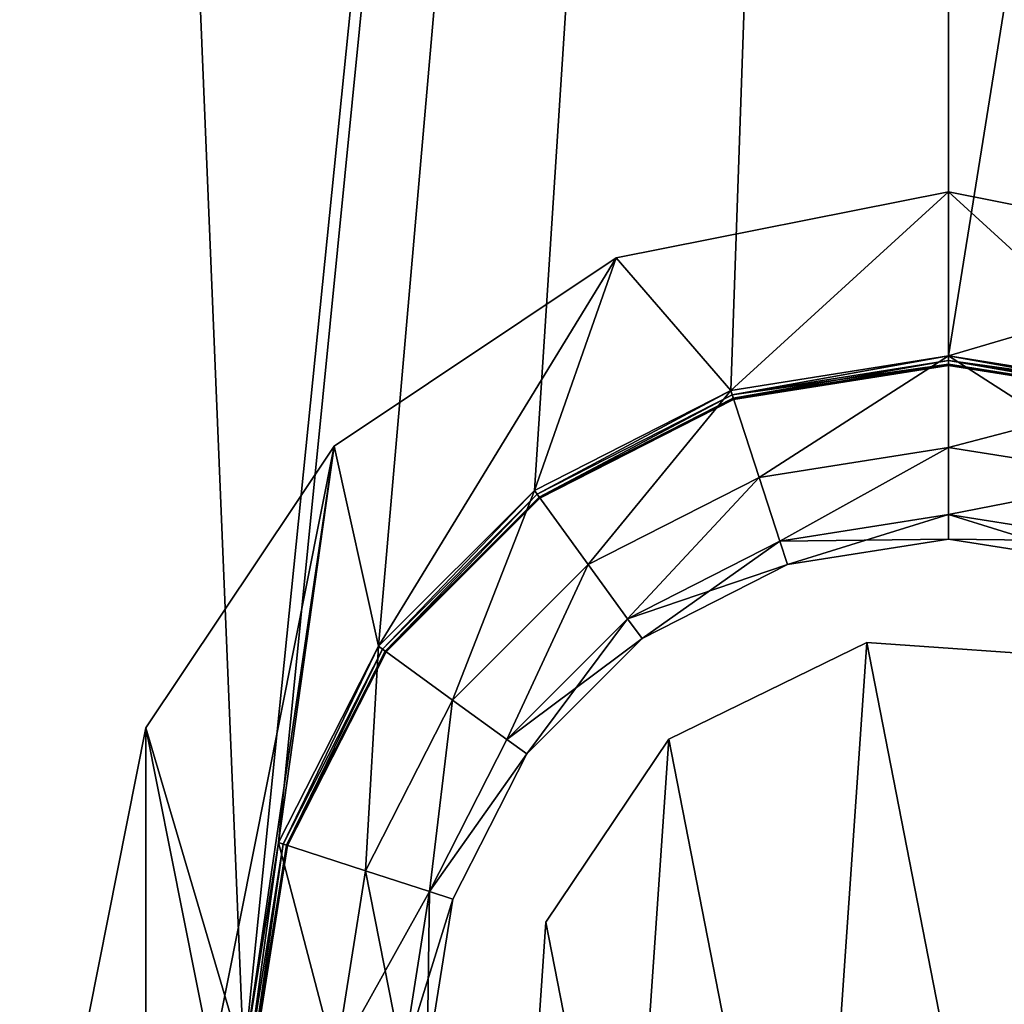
# Model space of a CAD drawing. Header units: millimetres. Extents: x 0.4 to 80.4, y -40 to 40.
# Tile 6 of 11: x 35.1 to 40.7, y 0.3 to 6. Entities that reach past the tile are written whole.
import ezdxf

# ---------------------------------------------------------------- set-up
doc = ezdxf.new("R2010")
doc.units = ezdxf.units.MM
doc.header["$LTSCALE"] = 25.4
doc.layers.get('0').update_dxf_attribs({"true_color": 0xff5454})

# ---------------------------------------------------------------- blocks, each defined once
blk = doc.blocks.new('CAMELEON-CANOPY-F-8548-8547.STL#2')
at = {"color": 0}
mesh = blk.add_polyface(dxfattribs=at)
corners = [(0.8071, 5.6926, 95.0036), (0.8071, -5.6926, 95.0036), (0.4, 0, 95.0036), (2.0203, 11.2693, 95.0036), (2.0203, -11.2693, 95.0036), (4.0147, 16.6166, 95.0036), (4.0147, -16.6166, 95.0036), (6.7499, 21.6256, 95.0036), (6.7499, -21.6256, 95.0036), (10.17, 26.1944, 95.0036), (10.17, -26.1944, 95.0036), (14.2056, 30.23, 95.0036), (14.2056, -30.23, 95.0036), (18.7744, 33.6501, 95.0036), (18.7744, -33.6501, 95.0036), (23.7834, 36.3853, 95.0036), (23.7834, -36.3853, 95.0036), (29.1307, 38.3797, 95.0036), (29.1307, -38.3797, 95.0036), (34.7074, 39.5929, 95.0036), (34.7074, -39.5929, 95.0036), (36.345, 0, 95.0036), (40.4, 40, 95.0036), (36.5435, 1.2531, 95.0036), (37.1194, 2.3835, 95.0036), (38.0165, 3.2806, 95.0036), (39.1469, 3.8565, 95.0036), (40.4, 4.055, 95.0036), (46.0926, 39.5929, 95.0036), (41.6531, 3.8565, 95.0036), (42.7835, 3.2806, 95.0036), (43.6806, 2.3835, 95.0036), (44.2565, 1.2531, 95.0036), (44.455, 0, 95.0036), (40.4, -40, 95.0036), (36.5435, -1.2531, 95.0036), (37.1194, -2.3835, 95.0036), (38.0165, -3.2806, 95.0036), (39.1469, -3.8565, 95.0036), (40.4, -4.055, 95.0036), (41.6531, -3.8565, 95.0036), (46.0926, -39.5929, 95.0036), (42.7835, -3.2806, 95.0036), (43.6806, -2.3835, 95.0036), (44.2565, -1.2531, 95.0036), (51.6693, 38.3797, 95.0036), (51.6693, -38.3797, 95.0036), (57.0166, 36.3853, 95.0036), (57.0166, -36.3853, 95.0036), (62.0256, 33.6501, 95.0036), (62.0256, -33.6501, 95.0036), (66.5944, 30.23, 95.0036), (66.5944, -30.23, 95.0036), (70.63, 26.1944, 95.0036), (70.63, -26.1944, 95.0036), (74.0501, 21.6256, 95.0036), (74.0501, -21.6256, 95.0036), (76.7853, 16.6166, 95.0036), (76.7853, -16.6166, 95.0036), (78.7797, 11.2693, 95.0036), (78.7797, -11.2693, 95.0036), (79.9929, 5.6926, 95.0036), (79.9929, -5.6926, 95.0036), (80.4, 0, 95.0036)]
mesh.append_faces([[corners[k] for k in face] for face in [(0, 1, 2), (62, 61, 63)]], dxfattribs={"vtx0": -1, "color": 0})
mesh.append_faces([[corners[k] for k in face] for face in [(1, 3, 4), (4, 5, 6), (6, 7, 8), (8, 9, 10), (10, 11, 12), (12, 13, 14), (14, 15, 16), (16, 17, 18), (18, 19, 20), (21, 22, 23), (23, 22, 24), (24, 22, 25), (25, 22, 26), (26, 22, 27), (27, 28, 29), (29, 28, 30), (30, 28, 31), (31, 28, 32), (32, 28, 33), (34, 40, 41), (41, 45, 46), (46, 47, 48), (48, 49, 50), (50, 51, 52), (52, 53, 54), (54, 55, 56), (56, 57, 58), (58, 59, 60), (60, 61, 62)]], dxfattribs={"vtx0": -1, "vtx1": -1, "color": 0})
mesh.append_faces([[corners[k] for k in face] for face in [(20, 19, 21), (41, 33, 28)]], dxfattribs={"vtx0": -1, "vtx1": -1, "vtx2": -1, "color": 0})
mesh.append_faces([[corners[k] for k in face] for face in [(1, 0, 3), (4, 3, 5), (6, 5, 7), (8, 7, 9), (10, 9, 11), (12, 11, 13), (14, 13, 15), (16, 15, 17), (18, 17, 19), (21, 19, 22), (27, 22, 28), (21, 34, 20), (34, 21, 35), (34, 35, 36), (34, 36, 37), (34, 37, 38), (34, 38, 39), (34, 39, 40), (41, 40, 42), (41, 42, 43), (41, 43, 44), (41, 44, 33), (41, 28, 45), (46, 45, 47), (48, 47, 49), (50, 49, 51), (52, 51, 53), (54, 53, 55), (56, 55, 57), (58, 57, 59), (60, 59, 61)]], dxfattribs={"vtx0": -1, "vtx2": -1, "color": 0})
mesh = blk.add_polyface(dxfattribs=at)
corners = [(0.8071, -5.6926, 96.0036), (0.8071, 5.6926, 96.0036), (0.4, 0, 96.0036), (2.0203, -11.2693, 96.0036), (2.0203, 11.2693, 96.0036), (4.0147, -16.6166, 96.0036), (4.0147, 16.6166, 96.0036), (6.7499, -21.6256, 96.0036), (6.7499, 21.6256, 96.0036), (10.17, -26.1944, 96.0036), (10.17, 26.1944, 96.0036), (14.2056, -30.23, 96.0036), (14.2056, 30.23, 96.0036), (18.7744, -33.6501, 96.0036), (18.7744, 33.6501, 96.0036), (23.7834, -36.3853, 96.0036), (23.7834, 36.3853, 96.0036), (29.1307, -38.3797, 96.0036), (29.1307, 38.3797, 96.0036), (34.7074, -39.5929, 96.0036), (34.7074, 39.5929, 96.0036), (36.345, 0, 96.0036), (40.4, -40, 96.0036), (36.5435, -1.2531, 96.0036), (37.1194, -2.3835, 96.0036), (38.0165, -3.2806, 96.0036), (39.1469, -3.8565, 96.0036), (40.4, -4.055, 96.0036), (46.0926, -39.5929, 96.0036), (41.6531, -3.8565, 96.0036), (42.7835, -3.2806, 96.0036), (43.6806, -2.3835, 96.0036), (44.2565, -1.2531, 96.0036), (44.455, 0, 96.0036), (40.4, 40, 96.0036), (36.5435, 1.2531, 96.0036), (37.1194, 2.3835, 96.0036), (38.0165, 3.2806, 96.0036), (39.1469, 3.8565, 96.0036), (40.4, 4.055, 96.0036), (41.6531, 3.8565, 96.0036), (46.0926, 39.5929, 96.0036), (42.7835, 3.2806, 96.0036), (43.6806, 2.3835, 96.0036), (44.2565, 1.2531, 96.0036), (51.6693, -38.3797, 96.0036), (51.6693, 38.3797, 96.0036), (57.0166, -36.3853, 96.0036), (57.0166, 36.3853, 96.0036), (62.0256, -33.6501, 96.0036), (62.0256, 33.6501, 96.0036), (66.5944, -30.23, 96.0036), (66.5944, 30.23, 96.0036), (70.63, -26.1944, 96.0036), (70.63, 26.1944, 96.0036), (74.0501, -21.6256, 96.0036), (74.0501, 21.6256, 96.0036), (76.7853, -16.6166, 96.0036), (76.7853, 16.6166, 96.0036), (78.7797, -11.2693, 96.0036), (78.7797, 11.2693, 96.0036), (79.9929, -5.6926, 96.0036), (79.9929, 5.6926, 96.0036), (80.4, 0, 96.0036)]
mesh.append_faces([[corners[k] for k in face] for face in [(0, 1, 2), (62, 61, 63)]], dxfattribs={"vtx0": -1, "color": 0})
mesh.append_faces([[corners[k] for k in face] for face in [(1, 3, 4), (4, 5, 6), (6, 7, 8), (8, 9, 10), (10, 11, 12), (12, 13, 14), (14, 15, 16), (16, 17, 18), (18, 19, 20), (21, 22, 23), (23, 22, 24), (24, 22, 25), (25, 22, 26), (26, 22, 27), (27, 28, 29), (29, 28, 30), (30, 28, 31), (31, 28, 32), (32, 28, 33), (34, 40, 41), (41, 45, 46), (46, 47, 48), (48, 49, 50), (50, 51, 52), (52, 53, 54), (54, 55, 56), (56, 57, 58), (58, 59, 60), (60, 61, 62)]], dxfattribs={"vtx0": -1, "vtx1": -1, "color": 0})
mesh.append_faces([[corners[k] for k in face] for face in [(20, 19, 21), (41, 33, 28)]], dxfattribs={"vtx0": -1, "vtx1": -1, "vtx2": -1, "color": 0})
mesh.append_faces([[corners[k] for k in face] for face in [(1, 0, 3), (4, 3, 5), (6, 5, 7), (8, 7, 9), (10, 9, 11), (12, 11, 13), (14, 13, 15), (16, 15, 17), (18, 17, 19), (21, 19, 22), (27, 22, 28), (21, 34, 20), (34, 21, 35), (34, 35, 36), (34, 36, 37), (34, 37, 38), (34, 38, 39), (34, 39, 40), (41, 40, 42), (41, 42, 43), (41, 43, 44), (41, 44, 33), (41, 28, 45), (46, 45, 47), (48, 47, 49), (50, 49, 51), (52, 51, 53), (54, 53, 55), (56, 55, 57), (58, 57, 59), (60, 59, 61)]], dxfattribs={"vtx0": -1, "vtx2": -1, "color": 0})
mesh = blk.add_polyface(dxfattribs=at)
corners = [(35.7806, -1.9134, 97.1136), (35.7806, 1.9134, 97.1136), (35.4, 0, 97.1136), (36.8645, -3.5355, 97.1136), (36.345, 0, 97.1136), (36.5435, -1.2531, 97.1136), (37.1194, -2.3835, 97.1136), (38.4866, -4.6194, 97.1136), (38.0165, -3.2806, 97.1136), (39.1469, -3.8565, 97.1136), (40.4, -5, 97.1136), (40.4, -4.055, 97.1136), (42.3134, -4.6194, 97.1136), (41.6531, -3.8565, 97.1136), (42.7835, -3.2806, 97.1136), (43.9355, -3.5355, 97.1136), (43.6806, -2.3835, 97.1136), (44.2565, -1.2531, 97.1136), (45.0194, -1.9134, 97.1136), (44.455, 0, 97.1136), (36.8645, 3.5355, 97.1136), (36.5435, 1.2531, 97.1136), (37.1194, 2.3835, 97.1136), (38.4866, 4.6194, 97.1136), (38.0165, 3.2806, 97.1136), (39.1469, 3.8565, 97.1136), (40.4, 5, 97.1136), (40.4, 4.055, 97.1136), (41.6531, 3.8565, 97.1136), (42.3134, 4.6194, 97.1136), (42.7835, 3.2806, 97.1136), (43.9355, 3.5355, 97.1136), (43.6806, 2.3835, 97.1136), (44.2565, 1.2531, 97.1136), (45.0194, 1.9134, 97.1136), (45.4, 0, 97.1136)]
mesh.append_faces([[corners[k] for k in face] for face in [(0, 1, 2), (34, 18, 35)]], dxfattribs={"vtx0": -1, "color": 0})
mesh.append_faces([[corners[k] for k in face] for face in [(4, 3, 5), (5, 3, 6), (6, 7, 8), (8, 7, 9), (9, 10, 11), (11, 12, 13), (13, 12, 14), (14, 15, 16), (16, 15, 17), (17, 18, 19), (20, 22, 23), (23, 25, 26), (26, 28, 29), (29, 30, 31), (31, 33, 34)]], dxfattribs={"vtx0": -1, "vtx1": -1, "color": 0})
mesh.append_faces([[corners[k] for k in face] for face in [(1, 3, 4), (34, 19, 18)]], dxfattribs={"vtx0": -1, "vtx1": -1, "vtx2": -1, "color": 0})
mesh.append_faces([[corners[k] for k in face] for face in [(1, 0, 3), (6, 3, 7), (9, 7, 10), (11, 10, 12), (14, 12, 15), (17, 15, 18), (4, 20, 1), (20, 4, 21), (20, 21, 22), (23, 22, 24), (23, 24, 25), (26, 25, 27), (26, 27, 28), (29, 28, 30), (31, 30, 32), (31, 32, 33), (34, 33, 19)]], dxfattribs={"vtx0": -1, "vtx2": -1, "color": 0})
mesh = blk.add_polyface(dxfattribs=at)
corners = [(35.7806, 1.9134, 96.1136), (35.7806, -1.9134, 96.1136), (35.4, 0, 96.1136), (36.8645, 3.5355, 96.1136), (36.345, 0, 96.1136), (36.5435, 1.2531, 96.1136), (37.1194, 2.3835, 96.1136), (38.4866, 4.6194, 96.1136), (38.0165, 3.2806, 96.1136), (39.1469, 3.8565, 96.1136), (40.4, 5, 96.1136), (40.4, 4.055, 96.1136), (42.3134, 4.6194, 96.1136), (41.6531, 3.8565, 96.1136), (42.7835, 3.2806, 96.1136), (43.9355, 3.5355, 96.1136), (43.6806, 2.3835, 96.1136), (44.2565, 1.2531, 96.1136), (45.0194, 1.9134, 96.1136), (44.455, 0, 96.1136), (36.8645, -3.5355, 96.1136), (36.5435, -1.2531, 96.1136), (37.1194, -2.3835, 96.1136), (38.4866, -4.6194, 96.1136), (38.0165, -3.2806, 96.1136), (39.1469, -3.8565, 96.1136), (40.4, -5, 96.1136), (40.4, -4.055, 96.1136), (41.6531, -3.8565, 96.1136), (42.3134, -4.6194, 96.1136), (42.7835, -3.2806, 96.1136), (43.9355, -3.5355, 96.1136), (43.6806, -2.3835, 96.1136), (44.2565, -1.2531, 96.1136), (45.0194, -1.9134, 96.1136), (45.4, 0, 96.1136)]
mesh.append_faces([[corners[k] for k in face] for face in [(0, 1, 2), (34, 18, 35)]], dxfattribs={"vtx0": -1, "color": 0})
mesh.append_faces([[corners[k] for k in face] for face in [(4, 3, 5), (5, 3, 6), (6, 7, 8), (8, 7, 9), (9, 10, 11), (11, 12, 13), (13, 12, 14), (14, 15, 16), (16, 15, 17), (17, 18, 19), (20, 22, 23), (23, 25, 26), (26, 28, 29), (29, 30, 31), (31, 33, 34)]], dxfattribs={"vtx0": -1, "vtx1": -1, "color": 0})
mesh.append_faces([[corners[k] for k in face] for face in [(1, 3, 4), (34, 19, 18)]], dxfattribs={"vtx0": -1, "vtx1": -1, "vtx2": -1, "color": 0})
mesh.append_faces([[corners[k] for k in face] for face in [(1, 0, 3), (6, 3, 7), (9, 7, 10), (11, 10, 12), (14, 12, 15), (17, 15, 18), (4, 20, 1), (20, 4, 21), (20, 21, 22), (23, 22, 24), (23, 24, 25), (26, 25, 27), (26, 27, 28), (29, 28, 30), (31, 30, 32), (31, 32, 33), (34, 33, 19)]], dxfattribs={"vtx0": -1, "vtx2": -1, "color": 0})
mesh = blk.add_polyface(dxfattribs=at)
corners = [(38.4866, 4.6194, 97.1136), (40.4, 5, 96.1136), (38.4866, 4.6194, 96.1136), (40.4, 5, 97.1136)]
mesh.append_faces([[corners[k] for k in face] for face in [(0, 1, 2), (1, 0, 3)]], dxfattribs={"vtx0": -1, "color": 0})
mesh = blk.add_polyface(dxfattribs=at)
corners = [(40.4, 5, 97.1136), (42.3134, 4.6194, 96.1136), (40.4, 5, 96.1136), (42.3134, 4.6194, 97.1136)]
mesh.append_faces([[corners[k] for k in face] for face in [(0, 1, 2), (1, 0, 3)]], dxfattribs={"vtx0": -1, "color": 0})
mesh = blk.add_polyface(dxfattribs=at)
corners = [(36.8645, 3.5355, 97.1136), (38.4866, 4.6194, 96.1136), (36.8645, 3.5355, 96.1136), (38.4866, 4.6194, 97.1136)]
mesh.append_faces([[corners[k] for k in face] for face in [(0, 1, 2), (1, 0, 3)]], dxfattribs={"vtx0": -1, "color": 0})
mesh = blk.add_polyface(dxfattribs=at)
corners = [(40.4, 4.055, 95.0036), (39.3099, 3.3549, 95.145), (39.1469, 3.8565, 95.0036), (40.4, 3.5275, 95.145)]
mesh.append_faces([[corners[k] for k in face] for face in [(0, 1, 2), (1, 0, 3)]], dxfattribs={"vtx0": -1, "color": 0})
mesh = blk.add_polyface(dxfattribs=at)
corners = [(39.3099, 3.3549, 96.9723), (40.4, 4.055, 97.1136), (39.1469, 3.8565, 97.1136), (40.4, 3.5275, 96.9723)]
mesh.append_faces([[corners[k] for k in face] for face in [(0, 1, 2), (1, 0, 3)]], dxfattribs={"vtx0": -1, "color": 0})
mesh = blk.add_polyface(dxfattribs=at)
corners = [(40.4, 4.055, 96.1136), (39.1554, 3.8304, 96.1063), (39.1469, 3.8565, 96.1136), (40.4, 4.0275, 96.1063)]
mesh.append_faces([[corners[k] for k in face] for face in [(0, 1, 2), (1, 0, 3)]], dxfattribs={"vtx0": -1, "color": 0})
mesh = blk.add_polyface(dxfattribs=at)
corners = [(39.1554, 3.8304, 96.011), (40.4, 4.055, 96.0036), (39.1469, 3.8565, 96.0036), (40.4, 4.0275, 96.011)]
mesh.append_faces([[corners[k] for k in face] for face in [(0, 1, 2), (1, 0, 3)]], dxfattribs={"vtx0": -1, "color": 0})
mesh = blk.add_polyface(dxfattribs=at)
corners = [(39.1554, 3.8304, 96.1063), (40.4, 4.0074, 96.0861), (39.1617, 3.8112, 96.0861), (40.4, 4.0275, 96.1063)]
mesh.append_faces([[corners[k] for k in face] for face in [(0, 1, 2), (1, 0, 3)]], dxfattribs={"vtx0": -1, "color": 0})
mesh = blk.add_polyface(dxfattribs=at)
corners = [(39.1617, 3.8112, 96.0311), (40.4, 4.0275, 96.011), (39.1554, 3.8304, 96.011), (40.4, 4.0074, 96.0311)]
mesh.append_faces([[corners[k] for k in face] for face in [(0, 1, 2), (1, 0, 3)]], dxfattribs={"vtx0": -1, "color": 0})
mesh = blk.add_polyface(dxfattribs=at)
corners = [(41.6531, 3.8565, 95.0036), (40.4, 3.5275, 95.145), (40.4, 4.055, 95.0036), (41.4901, 3.3549, 95.145)]
mesh.append_faces([[corners[k] for k in face] for face in [(0, 1, 2), (1, 0, 3)]], dxfattribs={"vtx0": -1, "color": 0})
mesh = blk.add_polyface(dxfattribs=at)
corners = [(41.4901, 3.3549, 96.9723), (40.4, 4.055, 97.1136), (40.4, 3.5275, 96.9723), (41.6531, 3.8565, 97.1136)]
mesh.append_faces([[corners[k] for k in face] for face in [(0, 1, 2), (1, 0, 3)]], dxfattribs={"vtx0": -1, "color": 0})
mesh = blk.add_polyface(dxfattribs=at)
corners = [(41.6531, 3.8565, 96.1136), (40.4, 4.0275, 96.1063), (40.4, 4.055, 96.1136), (41.6446, 3.8304, 96.1063)]
mesh.append_faces([[corners[k] for k in face] for face in [(0, 1, 2), (1, 0, 3)]], dxfattribs={"vtx0": -1, "color": 0})
mesh = blk.add_polyface(dxfattribs=at)
corners = [(41.6446, 3.8304, 96.011), (40.4, 4.055, 96.0036), (40.4, 4.0275, 96.011), (41.6531, 3.8565, 96.0036)]
mesh.append_faces([[corners[k] for k in face] for face in [(0, 1, 2), (1, 0, 3)]], dxfattribs={"vtx0": -1, "color": 0})
mesh = blk.add_polyface(dxfattribs=at)
corners = [(40.4, 4.0275, 96.1063), (41.6383, 3.8112, 96.0861), (40.4, 4.0074, 96.0861), (41.6446, 3.8304, 96.1063)]
mesh.append_faces([[corners[k] for k in face] for face in [(0, 1, 2), (1, 0, 3)]], dxfattribs={"vtx0": -1, "color": 0})
mesh = blk.add_polyface(dxfattribs=at)
corners = [(41.6383, 3.8112, 96.0311), (40.4, 4.0275, 96.011), (40.4, 4.0074, 96.0311), (41.6446, 3.8304, 96.011)]
mesh.append_faces([[corners[k] for k in face] for face in [(0, 1, 2), (1, 0, 3)]], dxfattribs={"vtx0": -1, "color": 0})
mesh = blk.add_polyface(dxfattribs=at)
corners = [(39.1617, 3.8112, 96.0861), (40.4, 4, 96.0586), (39.1639, 3.8042, 96.0586), (40.4, 4.0074, 96.0861)]
mesh.append_faces([[corners[k] for k in face] for face in [(0, 1, 2), (1, 0, 3)]], dxfattribs={"vtx0": -1, "color": 0})
mesh = blk.add_polyface(dxfattribs=at)
corners = [(39.1639, 3.8042, 96.0586), (40.4, 4.0074, 96.0311), (39.1617, 3.8112, 96.0311), (40.4, 4, 96.0586)]
mesh.append_faces([[corners[k] for k in face] for face in [(0, 1, 2), (1, 0, 3)]], dxfattribs={"vtx0": -1, "color": 0})
mesh = blk.add_polyface(dxfattribs=at)
corners = [(40.4, 4.0074, 96.0861), (41.6361, 3.8042, 96.0586), (40.4, 4, 96.0586), (41.6383, 3.8112, 96.0861)]
mesh.append_faces([[corners[k] for k in face] for face in [(0, 1, 2), (1, 0, 3)]], dxfattribs={"vtx0": -1, "color": 0})
mesh = blk.add_polyface(dxfattribs=at)
corners = [(40.4, 4, 96.0586), (41.6383, 3.8112, 96.0311), (40.4, 4.0074, 96.0311), (41.6361, 3.8042, 96.0586)]
mesh.append_faces([[corners[k] for k in face] for face in [(0, 1, 2), (1, 0, 3)]], dxfattribs={"vtx0": -1, "color": 0})
mesh = blk.add_polyface(dxfattribs=at)
corners = [(39.1469, 3.8565, 95.0036), (38.3266, 2.8538, 95.145), (38.0165, 3.2806, 95.0036), (39.3099, 3.3549, 95.145)]
mesh.append_faces([[corners[k] for k in face] for face in [(0, 1, 2), (1, 0, 3)]], dxfattribs={"vtx0": -1, "color": 0})
mesh = blk.add_polyface(dxfattribs=at)
corners = [(38.3266, 2.8538, 96.9723), (39.1469, 3.8565, 97.1136), (38.0165, 3.2806, 97.1136), (39.3099, 3.3549, 96.9723)]
mesh.append_faces([[corners[k] for k in face] for face in [(0, 1, 2), (1, 0, 3)]], dxfattribs={"vtx0": -1, "color": 0})
mesh = blk.add_polyface(dxfattribs=at)
corners = [(39.1469, 3.8565, 96.1136), (38.0327, 3.2583, 96.1063), (38.0165, 3.2806, 96.1136), (39.1554, 3.8304, 96.1063)]
mesh.append_faces([[corners[k] for k in face] for face in [(0, 1, 2), (1, 0, 3)]], dxfattribs={"vtx0": -1, "color": 0})
mesh = blk.add_polyface(dxfattribs=at)
corners = [(38.0327, 3.2583, 96.011), (39.1469, 3.8565, 96.0036), (38.0165, 3.2806, 96.0036), (39.1554, 3.8304, 96.011)]
mesh.append_faces([[corners[k] for k in face] for face in [(0, 1, 2), (1, 0, 3)]], dxfattribs={"vtx0": -1, "color": 0})
mesh = blk.add_polyface(dxfattribs=at)
corners = [(39.1554, 3.8304, 96.1063), (38.0445, 3.242, 96.0861), (38.0327, 3.2583, 96.1063), (39.1617, 3.8112, 96.0861)]
mesh.append_faces([[corners[k] for k in face] for face in [(0, 1, 2), (1, 0, 3)]], dxfattribs={"vtx0": -1, "color": 0})
mesh = blk.add_polyface(dxfattribs=at)
corners = [(38.0445, 3.242, 96.0311), (39.1554, 3.8304, 96.011), (38.0327, 3.2583, 96.011), (39.1617, 3.8112, 96.0311)]
mesh.append_faces([[corners[k] for k in face] for face in [(0, 1, 2), (1, 0, 3)]], dxfattribs={"vtx0": -1, "color": 0})
mesh = blk.add_polyface(dxfattribs=at)
corners = [(38.0445, 3.242, 96.0861), (39.1639, 3.8042, 96.0586), (38.0489, 3.2361, 96.0586), (39.1617, 3.8112, 96.0861)]
mesh.append_faces([[corners[k] for k in face] for face in [(0, 1, 2), (1, 0, 3)]], dxfattribs={"vtx0": -1, "color": 0})
mesh = blk.add_polyface(dxfattribs=at)
corners = [(38.0489, 3.2361, 96.0586), (39.1617, 3.8112, 96.0311), (38.0445, 3.242, 96.0311), (39.1639, 3.8042, 96.0586)]
mesh.append_faces([[corners[k] for k in face] for face in [(0, 1, 2), (1, 0, 3)]], dxfattribs={"vtx0": -1, "color": 0})
mesh = blk.add_polyface(dxfattribs=at)
corners = [(36.8645, 3.5355, 97.1136), (35.7806, 1.9134, 96.1136), (35.7806, 1.9134, 97.1136), (36.8645, 3.5355, 96.1136)]
mesh.append_faces([[corners[k] for k in face] for face in [(0, 1, 2), (1, 0, 3)]], dxfattribs={"vtx0": -1, "color": 0})
mesh = blk.add_polyface(dxfattribs=at)
corners = [(40.4, 3.5275, 95.145), (39.4293, 2.9876, 95.5311), (39.3099, 3.3549, 95.145), (40.4, 3.1413, 95.5311)]
mesh.append_faces([[corners[k] for k in face] for face in [(0, 1, 2), (1, 0, 3)]], dxfattribs={"vtx0": -1, "color": 0})
mesh = blk.add_polyface(dxfattribs=at)
corners = [(40.4, 3.5275, 96.9723), (39.4293, 2.9876, 96.5861), (40.4, 3.1413, 96.5861), (39.3099, 3.3549, 96.9723)]
mesh.append_faces([[corners[k] for k in face] for face in [(0, 1, 2), (1, 0, 3)]], dxfattribs={"vtx0": -1, "color": 0})
mesh = blk.add_polyface(dxfattribs=at)
corners = [(41.4901, 3.3549, 95.145), (40.4, 3.1413, 95.5311), (40.4, 3.5275, 95.145), (41.3707, 2.9876, 95.5311)]
mesh.append_faces([[corners[k] for k in face] for face in [(0, 1, 2), (1, 0, 3)]], dxfattribs={"vtx0": -1, "color": 0})
mesh = blk.add_polyface(dxfattribs=at)
corners = [(41.4901, 3.3549, 96.9723), (40.4, 3.1413, 96.5861), (41.3707, 2.9876, 96.5861), (40.4, 3.5275, 96.9723)]
mesh.append_faces([[corners[k] for k in face] for face in [(0, 1, 2), (1, 0, 3)]], dxfattribs={"vtx0": -1, "color": 0})
mesh = blk.add_polyface(dxfattribs=at)
corners = [(39.3099, 3.3549, 95.145), (38.5536, 2.5414, 95.5311), (38.3266, 2.8538, 95.145), (39.4293, 2.9876, 95.5311)]
mesh.append_faces([[corners[k] for k in face] for face in [(0, 1, 2), (1, 0, 3)]], dxfattribs={"vtx0": -1, "color": 0})
mesh = blk.add_polyface(dxfattribs=at)
corners = [(38.5536, 2.5414, 96.5861), (39.3099, 3.3549, 96.9723), (38.3266, 2.8538, 96.9723), (39.4293, 2.9876, 96.5861)]
mesh.append_faces([[corners[k] for k in face] for face in [(0, 1, 2), (1, 0, 3)]], dxfattribs={"vtx0": -1, "color": 0})
mesh = blk.add_polyface(dxfattribs=at)
corners = [(38.0165, 3.2806, 95.0036), (37.5462, 2.0734, 95.145), (37.1194, 2.3835, 95.0036), (38.3266, 2.8538, 95.145)]
mesh.append_faces([[corners[k] for k in face] for face in [(0, 1, 2), (1, 0, 3)]], dxfattribs={"vtx0": -1, "color": 0})
mesh = blk.add_polyface(dxfattribs=at)
corners = [(37.5462, 2.0734, 96.9723), (38.0165, 3.2806, 97.1136), (37.1194, 2.3835, 97.1136), (38.3266, 2.8538, 96.9723)]
mesh.append_faces([[corners[k] for k in face] for face in [(0, 1, 2), (1, 0, 3)]], dxfattribs={"vtx0": -1, "color": 0})
mesh = blk.add_polyface(dxfattribs=at)
corners = [(38.0165, 3.2806, 96.1136), (37.1417, 2.3673, 96.1063), (37.1194, 2.3835, 96.1136), (38.0327, 3.2583, 96.1063)]
mesh.append_faces([[corners[k] for k in face] for face in [(0, 1, 2), (1, 0, 3)]], dxfattribs={"vtx0": -1, "color": 0})
mesh = blk.add_polyface(dxfattribs=at)
corners = [(37.1417, 2.3673, 96.011), (38.0165, 3.2806, 96.0036), (37.1194, 2.3835, 96.0036), (38.0327, 3.2583, 96.011)]
mesh.append_faces([[corners[k] for k in face] for face in [(0, 1, 2), (1, 0, 3)]], dxfattribs={"vtx0": -1, "color": 0})
mesh = blk.add_polyface(dxfattribs=at)
corners = [(38.0327, 3.2583, 96.1063), (37.158, 2.3555, 96.0861), (37.1417, 2.3673, 96.1063), (38.0445, 3.242, 96.0861)]
mesh.append_faces([[corners[k] for k in face] for face in [(0, 1, 2), (1, 0, 3)]], dxfattribs={"vtx0": -1, "color": 0})
mesh = blk.add_polyface(dxfattribs=at)
corners = [(37.158, 2.3555, 96.0311), (38.0327, 3.2583, 96.011), (37.1417, 2.3673, 96.011), (38.0445, 3.242, 96.0311)]
mesh.append_faces([[corners[k] for k in face] for face in [(0, 1, 2), (1, 0, 3)]], dxfattribs={"vtx0": -1, "color": 0})
mesh = blk.add_polyface(dxfattribs=at)
corners = [(37.158, 2.3555, 96.0861), (38.0489, 3.2361, 96.0586), (37.1639, 2.3511, 96.0586), (38.0445, 3.242, 96.0861)]
mesh.append_faces([[corners[k] for k in face] for face in [(0, 1, 2), (1, 0, 3)]], dxfattribs={"vtx0": -1, "color": 0})
mesh = blk.add_polyface(dxfattribs=at)
corners = [(38.0489, 3.2361, 96.0586), (37.158, 2.3555, 96.0311), (37.1639, 2.3511, 96.0586), (38.0445, 3.242, 96.0311)]
mesh.append_faces([[corners[k] for k in face] for face in [(0, 1, 2), (1, 0, 3)]], dxfattribs={"vtx0": -1, "color": 0})
mesh = blk.add_polyface(dxfattribs=at)
corners = [(40.4, 3, 96.0586), (39.4293, 2.9876, 95.5311), (40.4, 3.1413, 95.5311), (39.4729, 2.8532, 96.0586)]
mesh.append_faces([[corners[k] for k in face] for face in [(0, 1, 2), (1, 0, 3)]], dxfattribs={"vtx0": -1, "color": 0})
mesh = blk.add_polyface(dxfattribs=at)
corners = [(40.4, 3.1413, 96.5861), (39.4729, 2.8532, 96.0586), (40.4, 3, 96.0586), (39.4293, 2.9876, 96.5861)]
mesh.append_faces([[corners[k] for k in face] for face in [(0, 1, 2), (1, 0, 3)]], dxfattribs={"vtx0": -1, "color": 0})
mesh = blk.add_polyface(dxfattribs=at)
corners = [(41.327, 2.8532, 96.0586), (40.4, 3.1413, 95.5311), (41.3707, 2.9876, 95.5311), (40.4, 3, 96.0586)]
mesh.append_faces([[corners[k] for k in face] for face in [(0, 1, 2), (1, 0, 3)]], dxfattribs={"vtx0": -1, "color": 0})
mesh = blk.add_polyface(dxfattribs=at)
corners = [(41.3707, 2.9876, 96.5861), (40.4, 3, 96.0586), (41.327, 2.8532, 96.0586), (40.4, 3.1413, 96.5861)]
mesh.append_faces([[corners[k] for k in face] for face in [(0, 1, 2), (1, 0, 3)]], dxfattribs={"vtx0": -1, "color": 0})
mesh = blk.add_polyface(dxfattribs=at)
corners = [(39.4729, 2.8532, 96.0586), (38.5536, 2.5414, 95.5311), (39.4293, 2.9876, 95.5311), (38.6366, 2.4271, 96.0586)]
mesh.append_faces([[corners[k] for k in face] for face in [(0, 1, 2), (1, 0, 3)]], dxfattribs={"vtx0": -1, "color": 0})
mesh = blk.add_polyface(dxfattribs=at)
corners = [(39.4293, 2.9876, 96.5861), (38.6366, 2.4271, 96.0586), (39.4729, 2.8532, 96.0586), (38.5536, 2.5414, 96.5861)]
mesh.append_faces([[corners[k] for k in face] for face in [(0, 1, 2), (1, 0, 3)]], dxfattribs={"vtx0": -1, "color": 0})
mesh = blk.add_polyface(dxfattribs=at)
corners = [(38.3266, 2.8538, 95.145), (37.8586, 1.8464, 95.5311), (37.5462, 2.0734, 95.145), (38.5536, 2.5414, 95.5311)]
mesh.append_faces([[corners[k] for k in face] for face in [(0, 1, 2), (1, 0, 3)]], dxfattribs={"vtx0": -1, "color": 0})
mesh = blk.add_polyface(dxfattribs=at)
corners = [(37.8586, 1.8464, 96.5861), (38.3266, 2.8538, 96.9723), (37.5462, 2.0734, 96.9723), (38.5536, 2.5414, 96.5861)]
mesh.append_faces([[corners[k] for k in face] for face in [(0, 1, 2), (1, 0, 3)]], dxfattribs={"vtx0": -1, "color": 0})
mesh = blk.add_polyface(dxfattribs=at)
corners = [(38.6366, 2.4271, 96.0586), (37.8586, 1.8464, 95.5311), (38.5536, 2.5414, 95.5311), (37.9729, 1.7634, 96.0586)]
mesh.append_faces([[corners[k] for k in face] for face in [(0, 1, 2), (1, 0, 3)]], dxfattribs={"vtx0": -1, "color": 0})
mesh = blk.add_polyface(dxfattribs=at)
corners = [(38.5536, 2.5414, 96.5861), (37.9729, 1.7634, 96.0586), (38.6366, 2.4271, 96.0586), (37.8586, 1.8464, 96.5861)]
mesh.append_faces([[corners[k] for k in face] for face in [(0, 1, 2), (1, 0, 3)]], dxfattribs={"vtx0": -1, "color": 0})
mesh = blk.add_polyface(dxfattribs=at)
corners = [(37.1194, 2.3835, 95.0036), (37.0451, 1.0901, 95.145), (36.5435, 1.2531, 95.0036), (37.5462, 2.0734, 95.145)]
mesh.append_faces([[corners[k] for k in face] for face in [(0, 1, 2), (1, 0, 3)]], dxfattribs={"vtx0": -1, "color": 0})
mesh = blk.add_polyface(dxfattribs=at)
corners = [(37.0451, 1.0901, 96.9723), (37.1194, 2.3835, 97.1136), (36.5435, 1.2531, 97.1136), (37.5462, 2.0734, 96.9723)]
mesh.append_faces([[corners[k] for k in face] for face in [(0, 1, 2), (1, 0, 3)]], dxfattribs={"vtx0": -1, "color": 0})
mesh = blk.add_polyface(dxfattribs=at)
corners = [(37.1194, 2.3835, 96.1136), (36.5696, 1.2446, 96.1063), (36.5435, 1.2531, 96.1136), (37.1417, 2.3673, 96.1063)]
mesh.append_faces([[corners[k] for k in face] for face in [(0, 1, 2), (1, 0, 3)]], dxfattribs={"vtx0": -1, "color": 0})
mesh = blk.add_polyface(dxfattribs=at)
corners = [(36.5696, 1.2446, 96.011), (37.1194, 2.3835, 96.0036), (36.5435, 1.2531, 96.0036), (37.1417, 2.3673, 96.011)]
mesh.append_faces([[corners[k] for k in face] for face in [(0, 1, 2), (1, 0, 3)]], dxfattribs={"vtx0": -1, "color": 0})
at = {"color": 18, "true_color": 0x000000}
mesh = blk.add_polyface(dxfattribs=at)
corners = [(38.5523, -1.6089, 104.8916), (38.0828, 0.7957, 104.8916), (37.9954, -0.4695, 104.8916), (38.7911, 1.8477, 104.8916), (39.6043, -2.3172, 104.8916), (39.9305, 2.4046, 104.8916), (40.8695, -2.4046, 104.8916), (41.1957, 2.3172, 104.8916), (42.0089, -1.8477, 104.8916), (42.2477, 1.6089, 104.8916), (42.7172, -0.7957, 104.8916), (42.8046, 0.4695, 104.8916)]
mesh.append_faces([[corners[k] for k in face] for face in [(0, 1, 2), (9, 10, 11)]], dxfattribs={"vtx0": -1, "color": 18})
mesh.append_faces([[corners[k] for k in face] for face in [(1, 0, 3), (3, 4, 5), (5, 6, 7), (7, 8, 9)]], dxfattribs={"vtx0": -1, "vtx1": -1, "color": 18})
mesh.append_faces([[corners[k] for k in face] for face in [(3, 0, 4), (5, 4, 6), (7, 6, 8), (9, 8, 10)]], dxfattribs={"vtx0": -1, "vtx2": -1, "color": 18})
mesh = blk.add_polyface(dxfattribs=at)
corners = [(38.0828, 0.7957, 4.8916), (38.5523, -1.6089, 4.8916), (37.9954, -0.4695, 4.8916), (38.7911, 1.8477, 4.8916), (39.6043, -2.3172, 4.8916), (39.9305, 2.4046, 4.8916), (40.8695, -2.4046, 4.8916), (41.1957, 2.3172, 4.8916), (42.0089, -1.8477, 4.8916), (42.2477, 1.6089, 4.8916), (42.7172, -0.7957, 4.8916), (42.8046, 0.4695, 4.8916)]
mesh.append_faces([[corners[k] for k in face] for face in [(0, 1, 2), (10, 9, 11)]], dxfattribs={"vtx0": -1, "color": 18})
mesh.append_faces([[corners[k] for k in face] for face in [(1, 3, 4), (4, 5, 6), (6, 7, 8), (8, 9, 10)]], dxfattribs={"vtx0": -1, "vtx1": -1, "color": 18})
mesh.append_faces([[corners[k] for k in face] for face in [(1, 0, 3), (4, 3, 5), (6, 5, 7), (8, 7, 9)]], dxfattribs={"vtx0": -1, "vtx2": -1, "color": 18})
mesh = blk.add_polyface(dxfattribs=at)
corners = [(38.7911, 1.8477, 104.8916), (39.9305, 2.4046, 4.8916), (38.7911, 1.8477, 4.8916), (39.9305, 2.4046, 104.8916)]
mesh.append_faces([[corners[k] for k in face] for face in [(0, 1, 2), (1, 0, 3)]], dxfattribs={"vtx0": -1, "color": 18})
mesh = blk.add_polyface(dxfattribs=at)
corners = [(39.9305, 2.4046, 104.8916), (41.1957, 2.3172, 4.8916), (39.9305, 2.4046, 4.8916), (41.1957, 2.3172, 104.8916)]
mesh.append_faces([[corners[k] for k in face] for face in [(0, 1, 2), (1, 0, 3)]], dxfattribs={"vtx0": -1, "color": 18})
at = {"color": 0}
mesh = blk.add_polyface(dxfattribs=at)
corners = [(37.1417, 2.3673, 96.1063), (36.5888, 1.2383, 96.0861), (36.5696, 1.2446, 96.1063), (37.158, 2.3555, 96.0861)]
mesh.append_faces([[corners[k] for k in face] for face in [(0, 1, 2), (1, 0, 3)]], dxfattribs={"vtx0": -1, "color": 0})
mesh = blk.add_polyface(dxfattribs=at)
corners = [(36.5888, 1.2383, 96.0311), (37.1417, 2.3673, 96.011), (36.5696, 1.2446, 96.011), (37.158, 2.3555, 96.0311)]
mesh.append_faces([[corners[k] for k in face] for face in [(0, 1, 2), (1, 0, 3)]], dxfattribs={"vtx0": -1, "color": 0})
mesh = blk.add_polyface(dxfattribs=at)
corners = [(36.5888, 1.2383, 96.0861), (37.1639, 2.3511, 96.0586), (36.5958, 1.2361, 96.0586), (37.158, 2.3555, 96.0861)]
mesh.append_faces([[corners[k] for k in face] for face in [(0, 1, 2), (1, 0, 3)]], dxfattribs={"vtx0": -1, "color": 0})
mesh = blk.add_polyface(dxfattribs=at)
corners = [(37.1639, 2.3511, 96.0586), (36.5888, 1.2383, 96.0311), (36.5958, 1.2361, 96.0586), (37.158, 2.3555, 96.0311)]
mesh.append_faces([[corners[k] for k in face] for face in [(0, 1, 2), (1, 0, 3)]], dxfattribs={"vtx0": -1, "color": 0})
mesh = blk.add_polyface(dxfattribs=at)
corners = [(37.5462, 2.0734, 95.145), (37.4124, 0.9707, 95.5311), (37.0451, 1.0901, 95.145), (37.8586, 1.8464, 95.5311)]
mesh.append_faces([[corners[k] for k in face] for face in [(0, 1, 2), (1, 0, 3)]], dxfattribs={"vtx0": -1, "color": 0})
mesh = blk.add_polyface(dxfattribs=at)
corners = [(37.4124, 0.9707, 96.5861), (37.5462, 2.0734, 96.9723), (37.0451, 1.0901, 96.9723), (37.8586, 1.8464, 96.5861)]
mesh.append_faces([[corners[k] for k in face] for face in [(0, 1, 2), (1, 0, 3)]], dxfattribs={"vtx0": -1, "color": 0})
mesh = blk.add_polyface(dxfattribs=at)
corners = [(35.7806, 1.9134, 97.1136), (35.4, 0, 96.1136), (35.4, 0, 97.1136), (35.7806, 1.9134, 96.1136)]
mesh.append_faces([[corners[k] for k in face] for face in [(0, 1, 2), (1, 0, 3)]], dxfattribs={"vtx0": -1, "color": 0})
mesh = blk.add_polyface(dxfattribs=at)
corners = [(37.4124, 0.9707, 95.5311), (37.9729, 1.7634, 96.0586), (37.5468, 0.9271, 96.0586), (37.8586, 1.8464, 95.5311)]
mesh.append_faces([[corners[k] for k in face] for face in [(0, 1, 2), (1, 0, 3)]], dxfattribs={"vtx0": -1, "color": 0})
mesh = blk.add_polyface(dxfattribs=at)
corners = [(37.9729, 1.7634, 96.0586), (37.4124, 0.9707, 96.5861), (37.5468, 0.9271, 96.0586), (37.8586, 1.8464, 96.5861)]
mesh.append_faces([[corners[k] for k in face] for face in [(0, 1, 2), (1, 0, 3)]], dxfattribs={"vtx0": -1, "color": 0})
at = {"color": 18, "true_color": 0x000000}
mesh = blk.add_polyface(dxfattribs=at)
corners = [(38.7911, 1.8477, 104.8916), (38.0828, 0.7957, 4.8916), (38.0828, 0.7957, 104.8916), (38.7911, 1.8477, 4.8916)]
mesh.append_faces([[corners[k] for k in face] for face in [(0, 1, 2), (1, 0, 3)]], dxfattribs={"vtx0": -1, "color": 18})
at = {"color": 0}
mesh = blk.add_polyface(dxfattribs=at)
corners = [(36.5435, 1.2531, 95.0036), (36.8725, 0, 95.145), (36.345, 0, 95.0036), (37.0451, 1.0901, 95.145)]
mesh.append_faces([[corners[k] for k in face] for face in [(0, 1, 2), (1, 0, 3)]], dxfattribs={"vtx0": -1, "color": 0})
mesh = blk.add_polyface(dxfattribs=at)
corners = [(36.8725, 0, 96.9723), (36.5435, 1.2531, 97.1136), (36.345, 0, 97.1136), (37.0451, 1.0901, 96.9723)]
mesh.append_faces([[corners[k] for k in face] for face in [(0, 1, 2), (1, 0, 3)]], dxfattribs={"vtx0": -1, "color": 0})
mesh = blk.add_polyface(dxfattribs=at)
corners = [(36.5435, 1.2531, 96.1136), (36.3725, 0, 96.1063), (36.345, 0, 96.1136), (36.5696, 1.2446, 96.1063)]
mesh.append_faces([[corners[k] for k in face] for face in [(0, 1, 2), (1, 0, 3)]], dxfattribs={"vtx0": -1, "color": 0})
mesh = blk.add_polyface(dxfattribs=at)
corners = [(36.3725, 0, 96.011), (36.5435, 1.2531, 96.0036), (36.345, 0, 96.0036), (36.5696, 1.2446, 96.011)]
mesh.append_faces([[corners[k] for k in face] for face in [(0, 1, 2), (1, 0, 3)]], dxfattribs={"vtx0": -1, "color": 0})
mesh = blk.add_polyface(dxfattribs=at)
corners = [(36.5696, 1.2446, 96.1063), (36.3926, 0, 96.0861), (36.3725, 0, 96.1063), (36.5888, 1.2383, 96.0861)]
mesh.append_faces([[corners[k] for k in face] for face in [(0, 1, 2), (1, 0, 3)]], dxfattribs={"vtx0": -1, "color": 0})
mesh = blk.add_polyface(dxfattribs=at)
corners = [(36.3926, 0, 96.0311), (36.5696, 1.2446, 96.011), (36.3725, 0, 96.011), (36.5888, 1.2383, 96.0311)]
mesh.append_faces([[corners[k] for k in face] for face in [(0, 1, 2), (1, 0, 3)]], dxfattribs={"vtx0": -1, "color": 0})
mesh = blk.add_polyface(dxfattribs=at)
corners = [(36.5888, 1.2383, 96.0861), (36.4, 0, 96.0586), (36.3926, 0, 96.0861), (36.5958, 1.2361, 96.0586)]
mesh.append_faces([[corners[k] for k in face] for face in [(0, 1, 2), (1, 0, 3)]], dxfattribs={"vtx0": -1, "color": 0})
mesh = blk.add_polyface(dxfattribs=at)
corners = [(36.5958, 1.2361, 96.0586), (36.3926, 0, 96.0311), (36.4, 0, 96.0586), (36.5888, 1.2383, 96.0311)]
mesh.append_faces([[corners[k] for k in face] for face in [(0, 1, 2), (1, 0, 3)]], dxfattribs={"vtx0": -1, "color": 0})
mesh = blk.add_polyface(dxfattribs=at)
corners = [(37.0451, 1.0901, 95.145), (37.2587, 0, 95.5311), (36.8725, 0, 95.145), (37.4124, 0.9707, 95.5311)]
mesh.append_faces([[corners[k] for k in face] for face in [(0, 1, 2), (1, 0, 3)]], dxfattribs={"vtx0": -1, "color": 0})
mesh = blk.add_polyface(dxfattribs=at)
corners = [(37.4124, 0.9707, 96.5861), (36.8725, 0, 96.9723), (37.2587, 0, 96.5861), (37.0451, 1.0901, 96.9723)]
mesh.append_faces([[corners[k] for k in face] for face in [(0, 1, 2), (1, 0, 3)]], dxfattribs={"vtx0": -1, "color": 0})
mesh = blk.add_polyface(dxfattribs=at)
corners = [(37.4124, 0.9707, 95.5311), (37.4, 0, 96.0586), (37.2587, 0, 95.5311), (37.5468, 0.9271, 96.0586)]
mesh.append_faces([[corners[k] for k in face] for face in [(0, 1, 2), (1, 0, 3)]], dxfattribs={"vtx0": -1, "color": 0})
mesh = blk.add_polyface(dxfattribs=at)
corners = [(37.5468, 0.9271, 96.0586), (37.2587, 0, 96.5861), (37.4, 0, 96.0586), (37.4124, 0.9707, 96.5861)]
mesh.append_faces([[corners[k] for k in face] for face in [(0, 1, 2), (1, 0, 3)]], dxfattribs={"vtx0": -1, "color": 0})
at = {"color": 18, "true_color": 0x000000}
mesh = blk.add_polyface(dxfattribs=at)
corners = [(38.0828, 0.7957, 104.8916), (37.9954, -0.4695, 4.8916), (37.9954, -0.4695, 104.8916), (38.0828, 0.7957, 4.8916)]
mesh.append_faces([[corners[k] for k in face] for face in [(0, 1, 2), (1, 0, 3)]], dxfattribs={"vtx0": -1, "color": 18})

msp = doc.modelspace()

# ---------------------------------------------------------------- block references
at = {"color": 250, "true_color": 0x262626}
msp.add_blockref('CAMELEON-CANOPY-F-8548-8547.STL#2', (0, 0), dxfattribs=at)

doc.saveas('drawing.dxf')
